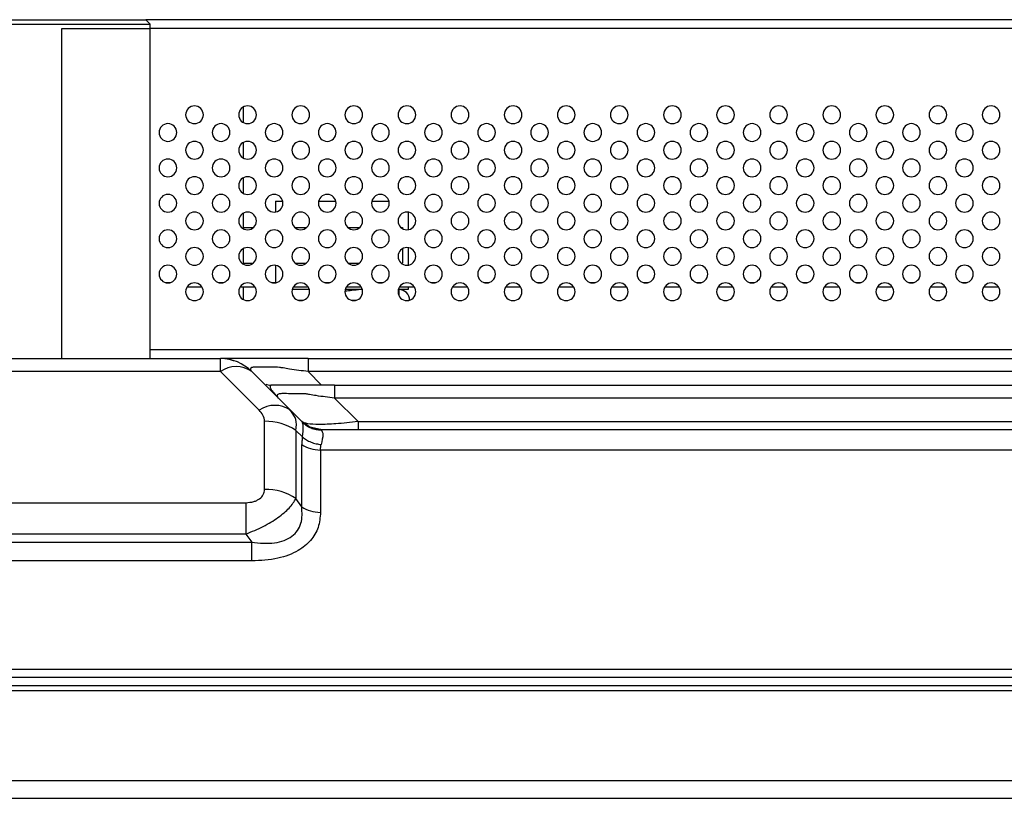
# Model space of a CAD drawing. Header units: millimetres. Extents: x 0 to 1118, y 0 to 864.
# Tile 40 of 256: x 241 to 263, y 705 to 723. Entities that reach past the tile are written whole.
import ezdxf

# ---------------------------------------------------------------- set-up
doc = ezdxf.new("R2010")
doc.units = ezdxf.units.MM

msp = doc.modelspace()

# ---------------------------------------------------------------- linework, layer by layer
at = {"color": 7, "linetype": 'Continuous', "lineweight": 25}
for p, q in [((239.745, 722.5655), (243.745, 722.5655)), ((239.845, 722.6655), (243.645, 722.6655)), ((241.745, 722.4655), (243.745, 722.4655)), ((359.845, 722.6655), (243.645, 722.6655)), ((243.645, 722.6655), (243.745, 722.5655)), ((243.745, 722.4655), (243.745, 722.5655)), ((243.745, 715.0055), (243.745, 722.4655)), ((245.845, 720.6887), (245.845, 720.3423)), ((245.845, 719.8887), (245.845, 719.5423)), ((245.845, 719.0887), (245.845, 718.7423)), ((246.575, 718.5655), (246.575, 718.3178)), ((246.575, 718.5655), (246.7387, 718.5655)), ((247.567, 718.5655), (247.9387, 718.5655)), ((248.7514, 718.5655), (249.1387, 718.5655)), ((245.845, 718.2887), (245.845, 717.9423)), ((249.575, 718.3133), (249.575, 717.9178)), ((245.845, 717.9655), (246.0773, 717.9655)), ((247.0127, 717.9655), (247.2773, 717.9655)), ((248.2127, 717.9655), (248.4773, 717.9655)), ((249.4127, 717.9655), (249.445, 717.9655)), ((249.445, 717.9655), (249.445, 717.9423)), ((245.845, 717.4887), (245.845, 717.1423)), ((249.445, 717.4887), (249.445, 717.1655)), ((249.575, 717.5133), (249.575, 717.1178)), ((245.845, 717.1655), (246.0773, 717.1655)), ((247.0127, 717.1655), (247.2773, 717.1655)), ((248.2127, 717.1655), (248.4773, 717.1655)), ((249.4127, 717.1655), (249.445, 717.1655)), ((246.575, 717.1133), (246.575, 716.7255)), ((244.0826, 716.7255), (244.2075, 716.7255)), ((245.2826, 716.7255), (245.4075, 716.7255)), ((246.4826, 716.7255), (246.6075, 716.7255)), ((247.6826, 716.7255), (247.8075, 716.7255)), ((248.8826, 716.7255), (249.0075, 716.7255)), ((250.0826, 716.7255), (250.2075, 716.7255)), ((251.2826, 716.7255), (251.4075, 716.7255)), ((252.4826, 716.7255), (252.6075, 716.7255)), ((253.6826, 716.7255), (253.8075, 716.7255)), ((254.8826, 716.7255), (255.0075, 716.7255)), ((256.0826, 716.7255), (256.2075, 716.7255)), ((257.2826, 716.7255), (257.4075, 716.7255)), ((258.4826, 716.7255), (258.6075, 716.7255)), ((259.6826, 716.7255), (259.8075, 716.7255)), ((260.8826, 716.7255), (261.0075, 716.7255)), ((262.0826, 716.7255), (262.2075, 716.7255)), ((244.578, 716.6255), (244.9121, 716.6255)), ((245.778, 716.6255), (246.1121, 716.6255)), ((245.845, 716.6255), (245.845, 716.3423)), ((247.3387, 716.5655), (246.9514, 716.5655)), ((246.978, 716.6255), (247.3121, 716.6255)), ((248.495, 716.5655), (248.1514, 716.5655)), ((248.178, 716.6255), (248.5121, 716.6255)), ((248.5387, 716.5655), (248.495, 716.5655)), ((249.365, 716.5655), (249.3514, 716.5655)), ((249.575, 716.5655), (249.3514, 716.5655)), ((249.365, 716.5655), (249.365, 716.4284)), ((249.378, 716.6255), (249.7121, 716.6255)), ((249.575, 716.6255), (249.575, 716.5655)), ((250.578, 716.6255), (250.9121, 716.6255)), ((251.778, 716.6255), (252.1121, 716.6255)), ((252.978, 716.6255), (253.3121, 716.6255)), ((254.178, 716.6255), (254.5121, 716.6255)), ((255.378, 716.6255), (255.7121, 716.6255)), ((256.578, 716.6255), (256.9121, 716.6255)), ((257.778, 716.6255), (258.1121, 716.6255)), ((258.978, 716.6255), (259.3121, 716.6255)), ((260.178, 716.6255), (260.5121, 716.6255)), ((261.378, 716.6255), (261.7121, 716.6255)), ((262.578, 716.6255), (262.9121, 716.6255)), ((249.605, 716.3248), (249.605, 716.3255)), ((359.745, 715.2055), (243.745, 715.2055)), ((236.7592, 715.0055), (245.3308, 715.0055)), ((245.3829, 715.0055), (245.3308, 715.0055)), ((245.3308, 714.7126), (245.3308, 715.0055)), ((247.3107, 715.0055), (245.5115, 715.0055)), ((247.3107, 715.0055), (356.1793, 715.0055)), ((245.3308, 714.7126), (236.7592, 714.7126)), ((245.3308, 714.7126), (246.2065, 713.8369)), ((246.9136, 713.8369), (246.0379, 714.7126)), ((356.1793, 714.7126), (247.3107, 714.7126)), ((247.9107, 714.4055), (274.1793, 714.4055)), ((248.4421, 713.5813), (247.9107, 714.1126)), ((274.1793, 714.1126), (247.9107, 714.1126)), ((246.94, 713.8043), (246.8543, 713.8852)), ((246.9354, 713.7998), (246.9136, 713.8369)), ((247.1848, 713.5658), (246.9136, 713.8369)), ((246.3308, 712.047), (246.3308, 713.5884)), ((247.3311, 713.4732), (247.1693, 713.5813)), ((247.189, 713.5436), (247.1848, 713.5658)), ((248.4421, 713.5813), (248.4421, 713.4055)), ((248.4421, 713.5813), (273.648, 713.5813)), ((247.0379, 713.3813), (247.0379, 711.8399)), ((247.0379, 713.3813), (247.1848, 713.2344)), ((247.2284, 713.5264), (247.1913, 713.5539)), ((247.311, 713.4746), (247.2092, 713.5448)), ((247.5935, 713.4055), (247.3864, 713.4467)), ((247.5935, 713.4055), (274.4965, 713.4055)), ((247.1693, 711.6541), (247.1693, 713.0612)), ((247.5935, 712.9369), (247.5935, 711.5298)), ((274.4965, 712.9369), (247.5935, 712.9369)), ((247.1693, 711.6541), (247.0379, 711.8399)), ((236.1835, 711.747), (245.9065, 711.747)), ((245.9065, 711.0399), (236.1835, 711.0399)), ((245.9065, 711.0399), (246.0379, 710.8541)), ((236.0521, 710.8541), (246.0379, 710.8541)), ((246.0379, 710.4298), (236.0521, 710.4298)), ((134.3786, 707.8055), (469.1114, 707.8055)), ((137.4221, 707.9813), (466.0679, 707.9813)), ((467.2914, 707.6055), (136.1986, 707.6055)), ((136.1986, 707.5055), (467.2914, 707.5055)), ((136.1986, 705.4655), (467.2914, 705.4655)), ((136.1986, 705.0655), (467.2914, 705.0655))]:
    msp.add_line(p, q, dxfattribs=at)
at = {"color": 8, "linetype": 'Continuous', "lineweight": 25}
for p, q in [((241.745, 715.0055), (241.745, 722.4655)), ((359.745, 722.4655), (243.745, 722.4655)), ((247.0826, 716.3255), (247.2075, 716.3255)), ((248.2826, 716.3255), (248.4075, 716.3255)), ((247.6178, 714.4055), (247.3107, 714.7126))]:
    msp.add_line(p, q, dxfattribs=at)
at = {"color": 7, "linetype": 'Continuous', "lineweight": 25}
for centre, radius, start, end in [((244.745, 720.5155), 0.2, 0, 180), ((245.945, 720.5155), 0.2, 0, 180), ((247.145, 720.5155), 0.2, 0, 180), ((248.345, 720.5155), 0.2, 0, 180), ((249.545, 720.5155), 0.2, 0, 180), ((250.745, 720.5155), 0.2, 0, 180), ((251.945, 720.5155), 0.2, 0, 180), ((253.145, 720.5155), 0.2, 0, 180), ((254.345, 720.5155), 0.2, 0, 180), ((255.545, 720.5155), 0.2, 0, 180), ((256.745, 720.5155), 0.2, 0, 180), ((257.945, 720.5155), 0.2, 0, 180), ((259.145, 720.5155), 0.2, 0, 180), ((260.345, 720.5155), 0.2, 0, 180), ((261.545, 720.5155), 0.2, 0, 180), ((262.745, 720.5155), 0.2, 0, 180), ((244.745, 720.5155), 0.2, 180, 0), ((245.945, 720.5155), 0.2, 180, 0), ((247.145, 720.5155), 0.2, 180, 0), ((248.345, 720.5155), 0.2, 180, 0), ((249.545, 720.5155), 0.2, 180, 0), ((250.745, 720.5155), 0.2, 180, 0), ((251.945, 720.5155), 0.2, 180, 0), ((253.145, 720.5155), 0.2, 180, 0), ((254.345, 720.5155), 0.2, 180, 0), ((255.545, 720.5155), 0.2, 180, 0), ((256.745, 720.5155), 0.2, 180, 0), ((257.945, 720.5155), 0.2, 180, 0), ((259.145, 720.5155), 0.2, 180, 0), ((260.345, 720.5155), 0.2, 180, 0), ((261.545, 720.5155), 0.2, 180, 0), ((262.745, 720.5155), 0.2, 180, 0), ((244.145, 720.1155), 0.2, 0, 180), ((245.345, 720.1155), 0.2, 0, 180), ((246.545, 720.1155), 0.2, 0, 180), ((247.745, 720.1155), 0.2, 0, 180), ((248.945, 720.1155), 0.2, 0, 180), ((250.145, 720.1155), 0.2, 0, 180), ((251.345, 720.1155), 0.2, 0, 180), ((252.545, 720.1155), 0.2, 0, 180), ((253.745, 720.1155), 0.2, 0, 180), ((254.945, 720.1155), 0.2, 0, 180), ((256.145, 720.1155), 0.2, 0, 180), ((257.345, 720.1155), 0.2, 0, 180), ((258.545, 720.1155), 0.2, 0, 180), ((259.745, 720.1155), 0.2, 0, 180), ((260.945, 720.1155), 0.2, 0, 180), ((262.145, 720.1155), 0.2, 0, 180), ((244.145, 720.1155), 0.2, 180, 0), ((245.345, 720.1155), 0.2, 180, 0), ((246.545, 720.1155), 0.2, 180, 0), ((247.745, 720.1155), 0.2, 180, 0), ((248.945, 720.1155), 0.2, 180, 0), ((250.145, 720.1155), 0.2, 180, 0), ((251.345, 720.1155), 0.2, 180, 0), ((252.545, 720.1155), 0.2, 180, 0), ((253.745, 720.1155), 0.2, 180, 0), ((254.945, 720.1155), 0.2, 180, 0), ((256.145, 720.1155), 0.2, 180, 0), ((257.345, 720.1155), 0.2, 180, 0), ((258.545, 720.1155), 0.2, 180, 0), ((259.745, 720.1155), 0.2, 180, 0), ((260.945, 720.1155), 0.2, 180, 0), ((262.145, 720.1155), 0.2, 180, 0), ((244.745, 719.7155), 0.2, 0, 180), ((245.945, 719.7155), 0.2, 0, 180), ((247.145, 719.7155), 0.2, 0, 180), ((248.345, 719.7155), 0.2, 0, 180), ((249.545, 719.7155), 0.2, 0, 180), ((250.745, 719.7155), 0.2, 0, 180), ((251.945, 719.7155), 0.2, 0, 180), ((253.145, 719.7155), 0.2, 0, 180), ((254.345, 719.7155), 0.2, 0, 180), ((255.545, 719.7155), 0.2, 0, 180), ((256.745, 719.7155), 0.2, 0, 180), ((257.945, 719.7155), 0.2, 0, 180), ((259.145, 719.7155), 0.2, 0, 180), ((260.345, 719.7155), 0.2, 0, 180), ((261.545, 719.7155), 0.2, 0, 180), ((262.745, 719.7155), 0.2, 0, 180), ((244.745, 719.7155), 0.2, 180, 0), ((245.945, 719.7155), 0.2, 180, 0), ((247.145, 719.7155), 0.2, 180, 0), ((248.345, 719.7155), 0.2, 180, 0), ((249.545, 719.7155), 0.2, 180, 0), ((250.745, 719.7155), 0.2, 180, 0), ((251.945, 719.7155), 0.2, 180, 0), ((253.145, 719.7155), 0.2, 180, 0), ((254.345, 719.7155), 0.2, 180, 0), ((255.545, 719.7155), 0.2, 180, 0), ((256.745, 719.7155), 0.2, 180, 0), ((257.945, 719.7155), 0.2, 180, 0), ((259.145, 719.7155), 0.2, 180, 0), ((260.345, 719.7155), 0.2, 180, 0), ((261.545, 719.7155), 0.2, 180, 0), ((262.745, 719.7155), 0.2, 180, 0), ((244.145, 719.3155), 0.2, 0, 180), ((245.345, 719.3155), 0.2, 0, 180), ((246.545, 719.3155), 0.2, 0, 180), ((247.745, 719.3155), 0.2, 0, 180), ((248.945, 719.3155), 0.2, 0, 180), ((250.145, 719.3155), 0.2, 0, 180), ((251.345, 719.3155), 0.2, 0, 180), ((252.545, 719.3155), 0.2, 0, 180), ((253.745, 719.3155), 0.2, 0, 180), ((254.945, 719.3155), 0.2, 0, 180), ((256.145, 719.3155), 0.2, 0, 180), ((257.345, 719.3155), 0.2, 0, 180), ((258.545, 719.3155), 0.2, 0, 180), ((259.745, 719.3155), 0.2, 0, 180), ((260.945, 719.3155), 0.2, 0, 180), ((262.145, 719.3155), 0.2, 0, 180), ((244.145, 719.3155), 0.2, 180, 0), ((245.345, 719.3155), 0.2, 180, 0), ((246.545, 719.3155), 0.2, 180, 0), ((247.745, 719.3155), 0.2, 180, 0), ((248.945, 719.3155), 0.2, 180, 0), ((250.145, 719.3155), 0.2, 180, 0), ((251.345, 719.3155), 0.2, 180, 0), ((252.545, 719.3155), 0.2, 180, 0), ((253.745, 719.3155), 0.2, 180, 0), ((254.945, 719.3155), 0.2, 180, 0), ((256.145, 719.3155), 0.2, 180, 0), ((257.345, 719.3155), 0.2, 180, 0), ((258.545, 719.3155), 0.2, 180, 0), ((259.745, 719.3155), 0.2, 180, 0), ((260.945, 719.3155), 0.2, 180, 0), ((262.145, 719.3155), 0.2, 180, 0), ((244.745, 718.9155), 0.2, 0, 180), ((244.745, 718.9155), 0.2, 180, 0), ((245.945, 718.9155), 0.2, 0, 180), ((245.945, 718.9155), 0.2, 180, 0), ((247.145, 718.9155), 0.2, 0, 180), ((247.145, 718.9155), 0.2, 180, 0), ((248.345, 718.9155), 0.2, 0, 180), ((248.345, 718.9155), 0.2, 180, 0), ((249.545, 718.9155), 0.2, 0, 180), ((249.545, 718.9155), 0.2, 180, 0), ((250.745, 718.9155), 0.2, 0, 180), ((250.745, 718.9155), 0.2, 180, 0), ((251.945, 718.9155), 0.2, 0, 180), ((251.945, 718.9155), 0.2, 180, 0), ((253.145, 718.9155), 0.2, 0, 180), ((253.145, 718.9155), 0.2, 180, 0), ((254.345, 718.9155), 0.2, 0, 180), ((254.345, 718.9155), 0.2, 180, 0), ((255.545, 718.9155), 0.2, 0, 180), ((255.545, 718.9155), 0.2, 180, 0), ((256.745, 718.9155), 0.2, 0, 180), ((256.745, 718.9155), 0.2, 180, 0), ((257.945, 718.9155), 0.2, 0, 180), ((257.945, 718.9155), 0.2, 180, 0), ((259.145, 718.9155), 0.2, 0, 180), ((259.145, 718.9155), 0.2, 180, 0), ((260.345, 718.9155), 0.2, 0, 180), ((260.345, 718.9155), 0.2, 180, 0), ((261.545, 718.9155), 0.2, 0, 180), ((261.545, 718.9155), 0.2, 180, 0), ((262.745, 718.9155), 0.2, 0, 180), ((262.745, 718.9155), 0.2, 180, 0), ((244.145, 718.5155), 0.2, 0, 180), ((245.345, 718.5155), 0.2, 0, 180), ((246.545, 718.5155), 0.2, 0, 180), ((247.745, 718.5155), 0.2, 0, 180), ((248.945, 718.5155), 0.2, 0, 180), ((250.145, 718.5155), 0.2, 0, 180), ((251.345, 718.5155), 0.2, 0, 180), ((252.545, 718.5155), 0.2, 0, 180), ((253.745, 718.5155), 0.2, 0, 180), ((254.945, 718.5155), 0.2, 0, 180), ((256.145, 718.5155), 0.2, 0, 180), ((257.345, 718.5155), 0.2, 0, 180), ((258.545, 718.5155), 0.2, 0, 180), ((259.745, 718.5155), 0.2, 0, 180), ((260.945, 718.5155), 0.2, 0, 180), ((262.145, 718.5155), 0.2, 0, 180), ((244.145, 718.5155), 0.2, 180, 0), ((245.345, 718.5155), 0.2, 180, 0), ((246.545, 718.5155), 0.2, 180, 0), ((247.745, 718.5155), 0.2, 180, 0), ((248.945, 718.5155), 0.2, 180, 0), ((250.145, 718.5155), 0.2, 180, 0), ((251.345, 718.5155), 0.2, 180, 0), ((252.545, 718.5155), 0.2, 180, 0), ((253.745, 718.5155), 0.2, 180, 0), ((254.945, 718.5155), 0.2, 180, 0), ((256.145, 718.5155), 0.2, 180, 0), ((257.345, 718.5155), 0.2, 180, 0), ((258.545, 718.5155), 0.2, 180, 0), ((259.745, 718.5155), 0.2, 180, 0), ((260.945, 718.5155), 0.2, 180, 0), ((262.145, 718.5155), 0.2, 180, 0), ((244.745, 718.1155), 0.2, 0, 180), ((245.945, 718.1155), 0.2, 0, 180), ((247.145, 718.1155), 0.2, 0, 180), ((248.345, 718.1155), 0.2, 0, 180), ((249.545, 718.1155), 0.2, 0, 180), ((250.745, 718.1155), 0.2, 0, 180), ((251.945, 718.1155), 0.2, 0, 180), ((253.145, 718.1155), 0.2, 0, 180), ((254.345, 718.1155), 0.2, 0, 180), ((255.545, 718.1155), 0.2, 0, 180), ((256.745, 718.1155), 0.2, 0, 180), ((257.945, 718.1155), 0.2, 0, 180), ((259.145, 718.1155), 0.2, 0, 180), ((260.345, 718.1155), 0.2, 0, 180), ((261.545, 718.1155), 0.2, 0, 180), ((262.745, 718.1155), 0.2, 0, 180), ((244.745, 718.1155), 0.2, 180, 0), ((245.945, 718.1155), 0.2, 180, 0), ((247.145, 718.1155), 0.2, 180, 0), ((248.345, 718.1155), 0.2, 180, 0), ((249.545, 718.1155), 0.2, 180, 0), ((250.745, 718.1155), 0.2, 180, 0), ((251.945, 718.1155), 0.2, 180, 0), ((253.145, 718.1155), 0.2, 180, 0), ((254.345, 718.1155), 0.2, 180, 0), ((255.545, 718.1155), 0.2, 180, 0), ((256.745, 718.1155), 0.2, 180, 0), ((257.945, 718.1155), 0.2, 180, 0), ((259.145, 718.1155), 0.2, 180, 0), ((260.345, 718.1155), 0.2, 180, 0), ((261.545, 718.1155), 0.2, 180, 0), ((262.745, 718.1155), 0.2, 180, 0), ((244.145, 717.7155), 0.2, 0, 180), ((245.345, 717.7155), 0.2, 0, 180), ((246.545, 717.7155), 0.2, 0, 180), ((247.745, 717.7155), 0.2, 0, 180), ((248.945, 717.7155), 0.2, 0, 180), ((250.145, 717.7155), 0.2, 0, 180), ((251.345, 717.7155), 0.2, 0, 180), ((252.545, 717.7155), 0.2, 0, 180), ((253.745, 717.7155), 0.2, 0, 180), ((254.945, 717.7155), 0.2, 0, 180), ((256.145, 717.7155), 0.2, 0, 180), ((257.345, 717.7155), 0.2, 0, 180), ((258.545, 717.7155), 0.2, 0, 180), ((259.745, 717.7155), 0.2, 0, 180), ((260.945, 717.7155), 0.2, 0, 180), ((262.145, 717.7155), 0.2, 0, 180), ((244.145, 717.7155), 0.2, 180, 0), ((245.345, 717.7155), 0.2, 180, 0), ((246.545, 717.7155), 0.2, 180, 0), ((247.745, 717.7155), 0.2, 180, 0), ((248.945, 717.7155), 0.2, 180, 0), ((250.145, 717.7155), 0.2, 180, 0), ((251.345, 717.7155), 0.2, 180, 0), ((252.545, 717.7155), 0.2, 180, 0), ((253.745, 717.7155), 0.2, 180, 0), ((254.945, 717.7155), 0.2, 180, 0), ((256.145, 717.7155), 0.2, 180, 0), ((257.345, 717.7155), 0.2, 180, 0), ((258.545, 717.7155), 0.2, 180, 0), ((259.745, 717.7155), 0.2, 180, 0), ((260.945, 717.7155), 0.2, 180, 0), ((262.145, 717.7155), 0.2, 180, 0), ((244.745, 717.3155), 0.2, 0, 180), ((245.945, 717.3155), 0.2, 0, 180), ((247.145, 717.3155), 0.2, 0, 180), ((248.345, 717.3155), 0.2, 0, 180), ((249.545, 717.3155), 0.2, 0, 180), ((250.745, 717.3155), 0.2, 0, 180), ((251.945, 717.3155), 0.2, 0, 180), ((253.145, 717.3155), 0.2, 0, 180), ((254.345, 717.3155), 0.2, 0, 180), ((255.545, 717.3155), 0.2, 0, 180), ((256.745, 717.3155), 0.2, 0, 180), ((257.945, 717.3155), 0.2, 0, 180), ((259.145, 717.3155), 0.2, 0, 180), ((260.345, 717.3155), 0.2, 0, 180), ((261.545, 717.3155), 0.2, 0, 180), ((262.745, 717.3155), 0.2, 0, 180), ((244.745, 717.3155), 0.2, 180, 0), ((245.945, 717.3155), 0.2, 180, 0), ((247.145, 717.3155), 0.2, 180, 0), ((248.345, 717.3155), 0.2, 180, 0), ((249.545, 717.3155), 0.2, 180, 0), ((250.745, 717.3155), 0.2, 180, 0), ((251.945, 717.3155), 0.2, 180, 0), ((253.145, 717.3155), 0.2, 180, 0), ((254.345, 717.3155), 0.2, 180, 0), ((255.545, 717.3155), 0.2, 180, 0), ((256.745, 717.3155), 0.2, 180, 0), ((257.945, 717.3155), 0.2, 180, 0), ((259.145, 717.3155), 0.2, 180, 0), ((260.345, 717.3155), 0.2, 180, 0), ((261.545, 717.3155), 0.2, 180, 0), ((262.745, 717.3155), 0.2, 180, 0), ((244.145, 716.9155), 0.2, 0, 180), ((244.145, 716.9155), 0.2, 180, 0), ((245.345, 716.9155), 0.2, 0, 180), ((245.345, 716.9155), 0.2, 180, 0), ((246.545, 716.9155), 0.2, 0, 180), ((246.545, 716.9155), 0.2, 180, 0), ((247.745, 716.9155), 0.2, 0, 180), ((247.745, 716.9155), 0.2, 180, 0), ((248.945, 716.9155), 0.2, 0, 180), ((248.945, 716.9155), 0.2, 180, 0), ((250.145, 716.9155), 0.2, 0, 180), ((250.145, 716.9155), 0.2, 180, 0), ((251.345, 716.9155), 0.2, 0, 180), ((251.345, 716.9155), 0.2, 180, 0), ((252.545, 716.9155), 0.2, 0, 180), ((252.545, 716.9155), 0.2, 180, 0), ((253.745, 716.9155), 0.2, 0, 180), ((253.745, 716.9155), 0.2, 180, 0), ((254.945, 716.9155), 0.2, 0, 180), ((254.945, 716.9155), 0.2, 180, 0), ((256.145, 716.9155), 0.2, 0, 180), ((256.145, 716.9155), 0.2, 180, 0), ((257.345, 716.9155), 0.2, 0, 180), ((257.345, 716.9155), 0.2, 180, 0), ((258.545, 716.9155), 0.2, 0, 180), ((258.545, 716.9155), 0.2, 180, 0), ((259.745, 716.9155), 0.2, 0, 180), ((259.745, 716.9155), 0.2, 180, 0), ((260.945, 716.9155), 0.2, 0, 180), ((260.945, 716.9155), 0.2, 180, 0), ((262.145, 716.9155), 0.2, 0, 180), ((262.145, 716.9155), 0.2, 180, 0), ((244.745, 716.5155), 0.2, 0, 180), ((245.945, 716.5155), 0.2, 0, 180), ((247.145, 716.5155), 0.2, 0, 180), ((248.345, 716.5155), 0.2, 0, 180), ((249.545, 716.5155), 0.2, 0, 180), ((250.745, 716.5155), 0.2, 0, 180), ((251.945, 716.5155), 0.2, 0, 180), ((253.145, 716.5155), 0.2, 0, 180), ((254.345, 716.5155), 0.2, 0, 180), ((255.545, 716.5155), 0.2, 0, 180), ((256.745, 716.5155), 0.2, 0, 180), ((257.945, 716.5155), 0.2, 0, 180), ((259.145, 716.5155), 0.2, 0, 180), ((260.345, 716.5155), 0.2, 0, 180), ((261.545, 716.5155), 0.2, 0, 180), ((262.745, 716.5155), 0.2, 0, 180), ((244.745, 716.5155), 0.2, 180, 0), ((245.945, 716.5155), 0.2, 180, 0), ((247.145, 716.5155), 0.2, 180, 0), ((248.345, 716.5155), 0.2, 180, 0), ((249.545, 716.5155), 0.2, 180, 0), ((249.365, 716.3255), 0.24, 0, 90), ((250.745, 716.5155), 0.2, 180, 0), ((251.945, 716.5155), 0.2, 180, 0), ((253.145, 716.5155), 0.2, 180, 0), ((254.345, 716.5155), 0.2, 180, 0), ((255.545, 716.5155), 0.2, 180, 0), ((256.745, 716.5155), 0.2, 180, 0), ((257.945, 716.5155), 0.2, 180, 0), ((259.145, 716.5155), 0.2, 180, 0), ((260.345, 716.5155), 0.2, 180, 0), ((261.545, 716.5155), 0.2, 180, 0), ((262.745, 716.5155), 0.2, 180, 0), ((245.3308, 714.0055), 1, 45, 90), ((245.6844, 714.205), 0.6186, 55.14306, 124.85694), ((246.4693, 714.7055), 0.3, 247.68994, 270), ((246.5601, 713.3293), 0.6186, 55.14307, 124.85694), ((246.3524, 712.3515), 1.2371, 56.34939, 91.00071), ((246.3524, 710.8101), 1.2371, 56.34939, 91.00071)]:
    msp.add_arc(centre, radius, start, end, dxfattribs=at)
for points, knots in [([(248.495, 716.5655), (248.4333, 716.5578), (248.3271, 716.5446), (248.2015, 716.5327), (248.149, 716.5277)], [0, 0, 0, 0, 0.58136796, 1, 1, 1, 1]), ([(247.3107, 715.0055), (247.0914, 715.0055), (246.6833, 715.0055), (246.1429, 715.0055), (245.7626, 715.0055), (245.5136, 715.0055), (245.3582, 715.0055), (245.3404, 715.0055), (245.3308, 715.0055)], [0, 0, 0, 0, 0.207329, 0.3857279, 0.5474606, 0.6783792, 0.8262133, 1, 1, 1, 1]), ([(245.5265, 714.9959), (245.5251, 714.9956), (245.5143, 714.9935), (245.5514, 714.9824), (245.5845, 714.9749), (245.6258, 714.9609), (245.6282, 714.9601)], [0, 0, 0, 0, 0.0767568, 0.5835468, 0.9760267, 1, 1, 1, 1]), ([(246.0846, 715.0055), (246.0152, 715.0055), (245.8449, 715.0055), (245.6521, 715.0055), (245.5845, 715.0032), (245.5514, 715.0021)], [0, 0, 0, 0, 0.2592828, 0.6367965, 1, 1, 1, 1]), ([(247.3107, 714.7126), (247.1711, 714.729), (246.9825, 714.7511), (246.7691, 714.7881), (246.6307, 714.8146), (246.46, 714.8091), (246.2698, 714.8105), (246.1125, 714.8161), (245.9812, 714.795), (246.0135, 714.748), (246.0379, 714.7126)], [0, 0, 0, 0, 0.19007589, 0.25664307, 0.29381422, 0.37995762, 0.50906724, 0.61956678, 0.71358288, 1, 1, 1, 1]), ([(246.4693, 714.4055), (246.4571, 714.3854), (246.4317, 714.343), (246.567, 714.1918), (246.6379, 714.1126)], [0, 0, 0, 0, 0.4765873, 1, 1, 1, 1]), ([(247.9107, 714.4055), (247.7452, 714.4055), (247.4319, 714.4055), (246.9204, 714.4055), (246.6359, 714.4055), (246.4693, 714.4055)], [0, 0, 0, 0, 0.3167671, 0.5997068, 1, 1, 1, 1]), ([(247.9107, 714.1126), (247.771, 714.129), (247.5825, 714.1511), (247.3691, 714.1881), (247.2306, 714.2146), (247.0599, 714.2091), (246.8698, 714.2105), (246.7125, 714.2161), (246.5812, 714.1949), (246.6136, 714.148), (246.6379, 714.1126)], [0, 0, 0, 0, 0.1900924, 0.2566582, 0.2938415, 0.3799985, 0.5091165, 0.6195945, 0.7136059, 1, 1, 1, 1]), ([(246.3308, 713.5884), (246.3226, 713.636), (246.3071, 713.7255), (246.2386, 713.8014), (246.2065, 713.8369)], [0, 0, 0, 0, 0.5314803, 1, 1, 1, 1]), ([(248.4421, 713.5813), (248.2707, 713.562), (247.9469, 713.5255), (247.5486, 713.5111), (247.2692, 713.5269), (247.2036, 713.5626), (247.1693, 713.5813)], [0, 0, 0, 0, 0.2688158, 0.5076806, 0.7425047, 1, 1, 1, 1]), ([(247.1717, 713.5788), (247.1722, 713.5783), (247.1736, 713.5769), (247.1805, 713.57), (247.1848, 713.5658)], [0, 0, 0, 0, 0.3891333, 1, 1, 1, 1]), ([(247.1848, 713.5658), (247.2137, 713.54), (247.2721, 713.4879), (247.3777, 713.434), (247.4913, 713.3993), (247.5701, 713.3959), (247.609, 713.3943)], [0, 0, 0, 0, 0.2475311, 0.5, 0.7524689, 1, 1, 1, 1]), ([(247.5973, 713.4048), (247.537, 713.4091), (247.4155, 713.4178), (247.3098, 713.4783), (247.2566, 713.5088)], [0, 0, 0, 0, 0.4962276, 1, 1, 1, 1]), ([(247.609, 713.3943), (247.6041, 713.3979), (247.5952, 713.4043), (247.5941, 713.4052), (247.5935, 713.4055)], [0, 0, 0, 0, 0.5604964, 1, 1, 1, 1]), ([(247.609, 713.3943), (247.627, 713.3666), (247.6629, 713.3113), (247.627, 713.1457), (247.609, 713.0629)], [0, 0, 0, 0, 0.4999911, 1, 1, 1, 1]), ([(247.1848, 713.2344), (247.1798, 713.2037), (247.1709, 713.1489), (247.1698, 713.088), (247.1693, 713.0612)], [0, 0, 0, 0, 0.55997004, 1, 1, 1, 1]), ([(247.1848, 713.2344), (247.2136, 713.2116), (247.2719, 713.1655), (247.3774, 713.114), (247.4911, 713.0768), (247.57, 713.0675), (247.609, 713.0629)], [0, 0, 0, 0, 0.2469193, 0.4991754, 0.7518561, 1, 1, 1, 1]), ([(247.1693, 713.0612), (247.2313, 713.0255), (247.3552, 712.9543), (247.5141, 712.9427), (247.5935, 712.9369)], [0, 0, 0, 0, 0.5001553, 1, 1, 1, 1]), ([(247.5935, 712.9369), (247.5944, 712.9617), (247.5959, 713.0059), (247.605, 713.0455), (247.609, 713.0629)], [0, 0, 0, 0, 0.5593268, 1, 1, 1, 1]), ([(245.9065, 711.747), (245.9675, 711.7522), (246.0555, 711.7597), (246.1574, 711.7987), (246.238, 711.8478), (246.3134, 711.931), (246.3249, 712.0076), (246.3308, 712.047)], [0, 0, 0, 0, 0.2729598, 0.3941654, 0.5151893, 0.7504114, 1, 1, 1, 1]), ([(245.9065, 711.0399), (246.0404, 711.0943), (246.3049, 711.202), (246.6414, 711.41), (246.9047, 711.6279), (246.9934, 711.769), (247.0379, 711.8399)], [0, 0, 0, 0, 0.2551554, 0.5042689, 0.7512544, 1, 1, 1, 1]), ([(246.0379, 710.8541), (246.2127, 710.8359), (246.467, 710.8094), (246.7748, 710.8841), (246.9547, 710.9822), (247.0835, 711.1176), (247.1883, 711.3403), (247.177, 711.5273), (247.1693, 711.6541)], [0, 0, 0, 0, 0.27189313, 0.39551156, 0.51279407, 0.62661631, 0.74690814, 1, 1, 1, 1]), ([(247.1693, 711.6541), (247.2313, 711.6184), (247.3552, 711.5472), (247.5141, 711.5356), (247.5935, 711.5298)], [0, 0, 0, 0, 0.50000009, 1, 1, 1, 1]), ([(247.5935, 711.5298), (247.5838, 711.4145), (247.5652, 711.1935), (247.3898, 710.8906), (247.083, 710.6376), (246.6143, 710.4593), (246.2389, 710.4401), (246.0379, 710.4298)], [0, 0, 0, 0, 0.19661282, 0.37678917, 0.5486865, 0.75831803, 1, 1, 1, 1]), ([(246.0379, 710.4298), (246.0379, 710.4918), (246.0379, 710.6157), (246.0379, 710.7746), (246.0379, 710.8541)], [0, 0, 0, 0, 0.4999999, 1, 1, 1, 1])]:
    msp.add_open_spline(points, degree=3, knots=knots, dxfattribs=at)
for points in [[(247.3107, 715.0055), (247.3107, 715.0018), (247.3107, 714.9945), (247.3107, 714.9346), (247.3107, 714.8437), (247.3107, 714.7563), (247.3107, 714.7126)], [(247.9107, 714.4055), (247.9107, 714.4018), (247.9107, 714.3945), (247.9107, 714.3346), (247.9107, 714.2437), (247.9107, 714.1563), (247.9107, 714.1126)], [(245.9065, 711.747), (245.9065, 711.6981), (245.9065, 711.6002), (245.9065, 711.4247), (245.9065, 711.2363), (245.9065, 711.1053), (245.9065, 711.0399)]]:
    msp.add_open_spline(points, degree=3, dxfattribs=at)
at = {"color": 8, "linetype": 'Continuous', "lineweight": 25}
for points, knots in [([(247.0379, 713.3813), (247.0468, 713.4692), (247.0632, 713.6312), (246.9755, 713.7469), (246.9354, 713.7998)], [0, 0, 0, 0, 0.5424274, 1, 1, 1, 1]), ([(247.1848, 713.2344), (247.195, 713.3216), (247.2134, 713.4774), (247.1964, 713.5233), (247.189, 713.5436)], [0, 0, 0, 0, 0.5597679, 1, 1, 1, 1])]:
    msp.add_open_spline(points, degree=3, knots=knots, dxfattribs=at)

doc.saveas('drawing.dxf')
